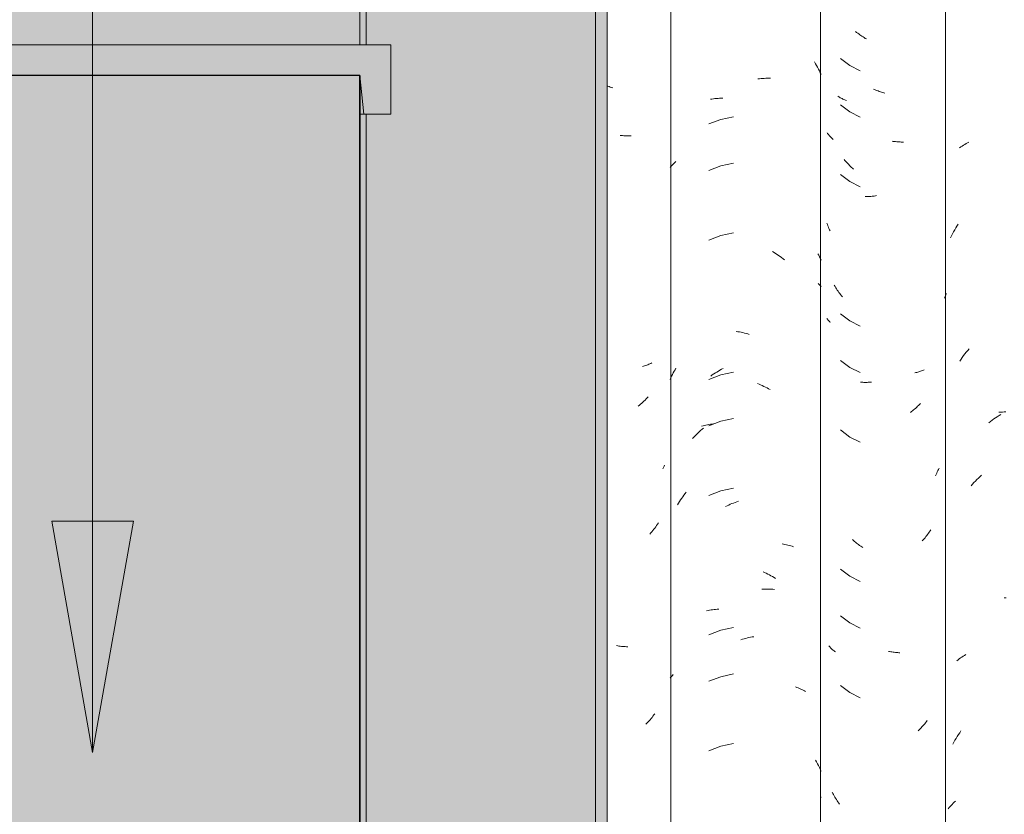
# Model space of a CAD drawing. Header units: metres. Extents: x -27.3 to 21, y -0.3 to 10.3.
# Tile 146 of 237: x 12.981 to 13.621, y 3.17 to 3.686. Entities that reach past the tile are written whole.
import ezdxf

# ---------------------------------------------------------------- set-up
doc = ezdxf.new("R2010")
doc.units = ezdxf.units.M
doc.layers.add('A-DETL', color=7, linetype='Continuous', lineweight=5, true_color=0x00a600)
for name, color, linetype, lineweight in [('A-DETL-GENF', 7, 'Continuous', 5), ('A-GLAZ-CWMG', 7, 'Continuous', 5), ('A-ROOF', 7, 'Continuous', 5), ('A-ROOF-OTLN', 7, 'Continuous', 5), ('A-ROOF-PATT', 7, 'Continuous', 5), ('G-ANNO-TEXT', 7, 'Continuous', 9)]:
    doc.layers.add(name, color=color, linetype=linetype, lineweight=lineweight)

# ---------------------------------------------------------------- blocks, each defined once
blk = doc.blocks.new('RUFO_1_ - RUFO_1_-1923193-FACHADA 03')
at = {"layer": 'A-ROOF-PATT', "true_color": 0xc0c0c0}
blk.add_hatch(color=9, dxfattribs=at).paths.add_polyline_path([(18.07604, 3.625), (18.07741, 3.625), (18.08004, 3.65), (18.41004, 3.65), (18.41267, 3.625), (18.43004, 3.625), (18.43004, 3.67), (18.06004, 3.67), (18.06004, 3.625)])
at = {"layer": 'A-ROOF'}
for p, q in [((18.43004, 3.67), (18.41004, 3.67)), ((18.43004, 3.625), (18.43004, 3.67)), ((18.41004, 3.65), (18.41267, 3.625)), ((18.41267, 3.625), (18.43004, 3.625))]:
    blk.add_line(p, q, dxfattribs=at)
blk = doc.blocks.new('FP_288-FACHADA 03')
at = {"layer": 'A-GLAZ-CWMG', "color": 9, "true_color": 0xc0c0c0}
for p, q in [((18.80175, 3.60479), (18.80261, 3.60532)), ((18.80261, 3.60532), (18.80349, 3.60584)), ((18.80349, 3.60584), (18.80438, 3.60634)), ((18.80438, 3.60634), (18.80529, 3.60682)), ((18.79928, 3.60309), (18.80009, 3.60367)), ((18.80009, 3.60367), (18.80091, 3.60424)), ((18.80091, 3.60424), (18.80175, 3.60479)), ((18.79474, 3.54723), (18.79543, 3.54852)), ((18.79543, 3.54852), (18.79615, 3.54979)), ((18.79615, 3.54979), (18.79688, 3.55105)), ((18.79688, 3.55105), (18.79763, 3.55229)), ((18.79763, 3.55229), (18.79841, 3.55352)), ((18.79341, 3.54462), (18.79406, 3.54593)), ((18.79406, 3.54593), (18.79474, 3.54723)), ((18.78955, 3.50542), (18.78994, 3.50649)), ((18.78994, 3.50649), (18.79035, 3.50755)), ((18.79035, 3.50755), (18.79078, 3.50861)), ((18.80368, 3.47049), (18.80458, 3.4716)), ((18.80458, 3.4716), (18.80549, 3.4727)), ((18.79945, 3.46469), (18.80026, 3.46588)), ((18.80026, 3.46588), (18.80109, 3.46706)), ((18.80109, 3.46706), (18.80194, 3.46822)), ((18.80194, 3.46822), (18.8028, 3.46937)), ((18.8028, 3.46937), (18.80368, 3.47049)), ((18.81936, 3.42547), (18.82046, 3.42627)), ((18.82046, 3.42627), (18.82156, 3.42705)), ((18.82156, 3.42705), (18.82268, 3.42782)), ((18.82268, 3.42782), (18.82381, 3.42856)), ((18.82381, 3.42856), (18.82494, 3.42927)), ((18.8248, 3.43142), (18.82594, 3.4315)), ((18.82494, 3.42927), (18.82609, 3.42997)), ((18.82594, 3.4315), (18.82709, 3.43156)), ((18.82709, 3.43156), (18.82825, 3.4316)), ((18.82825, 3.4316), (18.82941, 3.43162)), ((18.81827, 3.42464), (18.81936, 3.42547)), ((18.8096, 3.38678), (18.81059, 3.38778)), ((18.81059, 3.38778), (18.81159, 3.38875)), ((18.81159, 3.38875), (18.81261, 3.38971)), ((18.81261, 3.38971), (18.81364, 3.39065)), ((18.80672, 3.38369), (18.80767, 3.38474)), ((18.80767, 3.38474), (18.80863, 3.38577)), ((18.80863, 3.38577), (18.8096, 3.38678)), ((18.8283, 3.31103), (18.82947, 3.31105)), ((18.7999, 3.27197), (18.80072, 3.27254)), ((18.80072, 3.27254), (18.80156, 3.27309)), ((18.80156, 3.27309), (18.80241, 3.27363)), ((18.80241, 3.27363), (18.80329, 3.27415)), ((18.79754, 3.27017), (18.79831, 3.27079)), ((18.79831, 3.27079), (18.79909, 3.27139)), ((18.79909, 3.27139), (18.7999, 3.27197)), ((18.79781, 3.221), (18.79859, 3.22223)), ((18.79859, 3.22223), (18.79938, 3.22344)), ((18.79938, 3.22344), (18.80019, 3.22463)), ((18.7949, 3.21596), (18.7956, 3.21724)), ((18.7956, 3.21724), (18.79632, 3.21851)), ((18.79632, 3.21851), (18.79705, 3.21976)), ((18.79705, 3.21976), (18.79781, 3.221)), ((18.79377, 3.17623), (18.79443, 3.17692)), ((18.79443, 3.17692), (18.79512, 3.1776)), ((18.79512, 3.1776), (18.79583, 3.17826)), ((18.79583, 3.17826), (18.79655, 3.17891)), ((18.79188, 3.17409), (18.79249, 3.17482)), ((18.79249, 3.17482), (18.79312, 3.17553)), ((18.79312, 3.17553), (18.79377, 3.17623))]:
    blk.add_line(p, q, dxfattribs=at)
blk = doc.blocks.new('FP_289-FACHADA 03')
at = {"layer": 'A-GLAZ-CWMG', "color": 9, "true_color": 0xc0c0c0}
for p, q in [((18.73248, 3.67802), (18.7318, 3.67856)), ((18.73316, 3.67749), (18.73248, 3.67802)), ((18.73385, 3.67697), (18.73316, 3.67749)), ((18.73454, 3.67647), (18.73385, 3.67697)), ((18.73524, 3.67598), (18.73454, 3.67647)), ((18.73595, 3.6755), (18.73524, 3.67598)), ((18.73665, 3.67503), (18.73595, 3.6755)), ((18.73737, 3.67458), (18.73665, 3.67503)), ((18.73808, 3.67414), (18.73737, 3.67458)), ((18.73881, 3.67371), (18.73808, 3.67414)), ((18.72207, 3.66105), (18.72801, 3.6565)), ((18.72801, 3.6565), (18.73468, 3.65309)), ((18.74413, 3.64088), (18.74338, 3.64121)), ((18.74487, 3.64056), (18.74413, 3.64088)), ((18.74562, 3.64025), (18.74487, 3.64056)), ((18.74637, 3.63996), (18.74562, 3.64025)), ((18.74712, 3.63969), (18.74637, 3.63996)), ((18.74787, 3.63942), (18.74712, 3.63969)), ((18.74862, 3.63917), (18.74787, 3.63942)), ((18.74937, 3.63894), (18.74862, 3.63917)), ((18.75012, 3.63871), (18.74937, 3.63894)), ((18.75088, 3.63851), (18.75012, 3.63871)), ((18.72082, 3.63619), (18.72029, 3.63651)), ((18.72135, 3.63588), (18.72082, 3.63619)), ((18.72189, 3.63558), (18.72135, 3.63588)), ((18.72244, 3.63529), (18.72189, 3.63558)), ((18.72207, 3.6309), (18.72801, 3.62636)), ((18.72301, 3.63501), (18.72244, 3.63529)), ((18.72358, 3.63474), (18.72301, 3.63501)), ((18.72416, 3.63448), (18.72358, 3.63474)), ((18.72474, 3.63423), (18.72416, 3.63448)), ((18.72534, 3.63399), (18.72474, 3.63423)), ((18.72594, 3.63376), (18.72534, 3.63399)), ((18.72801, 3.62636), (18.73468, 3.62295)), ((18.71364, 3.61228), (18.7133, 3.61272)), ((18.714, 3.61183), (18.71364, 3.61228)), ((18.71437, 3.6114), (18.714, 3.61183)), ((18.71474, 3.61097), (18.71437, 3.6114)), ((18.71513, 3.61055), (18.71474, 3.61097)), ((18.71554, 3.61014), (18.71513, 3.61055)), ((18.71595, 3.60973), (18.71554, 3.61014)), ((18.71638, 3.60933), (18.71595, 3.60973)), ((18.71681, 3.60894), (18.71638, 3.60933)), ((18.71726, 3.60856), (18.71681, 3.60894)), ((18.7563, 3.60725), (18.75556, 3.60736)), ((18.75704, 3.60716), (18.7563, 3.60725)), ((18.75778, 3.60707), (18.75704, 3.60716)), ((18.75852, 3.607), (18.75778, 3.60707)), ((18.75926, 3.60694), (18.75852, 3.607)), ((18.75999, 3.6069), (18.75926, 3.60694)), ((18.76072, 3.60687), (18.75999, 3.6069)), ((18.76144, 3.60685), (18.76072, 3.60687)), ((18.76217, 3.60685), (18.76144, 3.60685)), ((18.76288, 3.60685), (18.76217, 3.60685)), ((18.72488, 3.59478), (18.72429, 3.59546)), ((18.72547, 3.59411), (18.72488, 3.59478)), ((18.72608, 3.59346), (18.72547, 3.59411)), ((18.7267, 3.59281), (18.72608, 3.59346)), ((18.72732, 3.59218), (18.7267, 3.59281)), ((18.72795, 3.59156), (18.72732, 3.59218)), ((18.72207, 3.58569), (18.72801, 3.58114)), ((18.72859, 3.59095), (18.72795, 3.59156)), ((18.72923, 3.59035), (18.72859, 3.59095)), ((18.72988, 3.58976), (18.72923, 3.59035)), ((18.73054, 3.58918), (18.72988, 3.58976)), ((18.72801, 3.58114), (18.73468, 3.57774)), ((18.73882, 3.57139), (18.7381, 3.57139)), ((18.73954, 3.57141), (18.73882, 3.57139)), ((18.74027, 3.57144), (18.73954, 3.57141)), ((18.741, 3.57148), (18.74027, 3.57144)), ((18.74174, 3.57154), (18.741, 3.57148)), ((18.74248, 3.57161), (18.74174, 3.57154)), ((18.74322, 3.5717), (18.74248, 3.57161)), ((18.74396, 3.57179), (18.74322, 3.5717)), ((18.7447, 3.5719), (18.74396, 3.57179)), ((18.74545, 3.57203), (18.7447, 3.5719)), ((18.71347, 3.55327), (18.71315, 3.55413)), ((18.71381, 3.55243), (18.71347, 3.55327)), ((18.71416, 3.55159), (18.71381, 3.55243)), ((18.71452, 3.55076), (18.71416, 3.55159)), ((18.71489, 3.54993), (18.71452, 3.55076)), ((18.71527, 3.54911), (18.71489, 3.54993)), ((18.71846, 3.51305), (18.71799, 3.51384)), ((18.71895, 3.51227), (18.71846, 3.51305)), ((18.71944, 3.51149), (18.71895, 3.51227)), ((18.71995, 3.51073), (18.71944, 3.51149)), ((18.72047, 3.50997), (18.71995, 3.51073)), ((18.72099, 3.50922), (18.72047, 3.50997)), ((18.72153, 3.50849), (18.72099, 3.50922)), ((18.72208, 3.50776), (18.72153, 3.50849)), ((18.72263, 3.50704), (18.72208, 3.50776)), ((18.7232, 3.50633), (18.72263, 3.50704)), ((18.71349, 3.4919), (18.71315, 3.49236)), ((18.71385, 3.49145), (18.71349, 3.4919)), ((18.71422, 3.491), (18.71385, 3.49145)), ((18.7146, 3.49057), (18.71422, 3.491)), ((18.71499, 3.49014), (18.7146, 3.49057)), ((18.71539, 3.48971), (18.71499, 3.49014)), ((18.72207, 3.49526), (18.72801, 3.49071)), ((18.72801, 3.49071), (18.73468, 3.48731)), ((18.72207, 3.46512), (18.72801, 3.46057)), ((18.72801, 3.46057), (18.73468, 3.45716)), ((18.77338, 3.45788), (18.77275, 3.45768)), ((18.77399, 3.45809), (18.77338, 3.45788)), ((18.7746, 3.45831), (18.77399, 3.45809)), ((18.77521, 3.45854), (18.7746, 3.45831)), ((18.7758, 3.45878), (18.77521, 3.45854)), ((18.77638, 3.45904), (18.7758, 3.45878)), ((18.77083, 3.45715), (18.77018, 3.457)), ((18.77148, 3.45732), (18.77083, 3.45715)), ((18.77212, 3.45749), (18.77148, 3.45732)), ((18.77275, 3.45768), (18.77212, 3.45749)), ((18.73571, 3.4509), (18.73501, 3.45095)), ((18.73641, 3.45086), (18.73571, 3.4509)), ((18.73713, 3.45083), (18.73641, 3.45086)), ((18.73784, 3.45082), (18.73713, 3.45083)), ((18.73856, 3.45082), (18.73784, 3.45082)), ((18.73929, 3.45083), (18.73856, 3.45082)), ((18.74001, 3.45086), (18.73929, 3.45083)), ((18.74075, 3.4509), (18.74001, 3.45086)), ((18.74148, 3.45095), (18.74075, 3.4509)), ((18.74222, 3.45101), (18.74148, 3.45095)), ((18.76882, 3.43237), (18.76815, 3.43182)), ((18.76949, 3.43292), (18.76882, 3.43237)), ((18.77015, 3.4335), (18.76949, 3.43292)), ((18.77081, 3.43408), (18.77015, 3.4335)), ((18.77145, 3.43467), (18.77081, 3.43408)), ((18.77209, 3.43528), (18.77145, 3.43467)), ((18.77273, 3.4359), (18.77209, 3.43528)), ((18.77335, 3.43652), (18.77273, 3.4359)), ((18.77397, 3.43716), (18.77335, 3.43652)), ((18.76815, 3.43182), (18.76747, 3.43128)), ((18.72207, 3.41991), (18.72801, 3.41536)), ((18.72801, 3.41536), (18.73468, 3.41195)), ((18.78562, 3.39436), (18.78524, 3.39352)), ((18.78599, 3.3952), (18.78562, 3.39436)), ((18.78403, 3.39105), (18.7836, 3.39025)), ((18.78444, 3.39187), (18.78403, 3.39105)), ((18.78485, 3.39269), (18.78444, 3.39187)), ((18.78524, 3.39352), (18.78485, 3.39269)), ((18.7763, 3.34933), (18.77571, 3.34865)), ((18.77687, 3.35002), (18.7763, 3.34933)), ((18.77744, 3.35072), (18.77687, 3.35002)), ((18.778, 3.35144), (18.77744, 3.35072)), ((18.77855, 3.35216), (18.778, 3.35144)), ((18.77909, 3.35289), (18.77855, 3.35216)), ((18.77962, 3.35364), (18.77909, 3.35289)), ((18.78014, 3.35439), (18.77962, 3.35364)), ((18.78065, 3.35515), (18.78014, 3.35439)), ((18.73034, 3.34821), (18.72969, 3.34879)), ((18.73101, 3.34764), (18.73034, 3.34821)), ((18.73168, 3.34709), (18.73101, 3.34764)), ((18.73235, 3.34655), (18.73168, 3.34709)), ((18.73303, 3.34601), (18.73235, 3.34655)), ((18.73372, 3.3455), (18.73303, 3.34601)), ((18.73441, 3.34499), (18.73372, 3.3455)), ((18.73511, 3.3445), (18.73441, 3.34499)), ((18.73581, 3.34402), (18.73511, 3.3445)), ((18.73652, 3.34355), (18.73581, 3.34402)), ((18.77571, 3.34865), (18.77512, 3.34797)), ((18.72207, 3.32948), (18.72801, 3.32493)), ((18.72801, 3.32493), (18.73468, 3.32152)), ((18.72207, 3.29933), (18.72801, 3.29479)), ((18.72801, 3.29479), (18.73468, 3.29138)), ((18.71482, 3.27932), (18.71443, 3.27975)), ((18.71521, 3.2789), (18.71482, 3.27932)), ((18.71561, 3.27849), (18.71521, 3.2789)), ((18.71603, 3.27809), (18.71561, 3.27849)), ((18.71646, 3.27769), (18.71603, 3.27809)), ((18.71689, 3.2773), (18.71646, 3.27769)), ((18.71734, 3.27692), (18.71689, 3.2773)), ((18.7178, 3.27655), (18.71734, 3.27692)), ((18.71827, 3.27618), (18.7178, 3.27655)), ((18.71876, 3.27583), (18.71827, 3.27618)), ((18.75392, 3.27608), (18.75317, 3.27624)), ((18.75467, 3.27594), (18.75392, 3.27608)), ((18.75542, 3.27582), (18.75467, 3.27594)), ((18.75616, 3.2757), (18.75542, 3.27582)), ((18.75691, 3.2756), (18.75616, 3.2757)), ((18.75765, 3.27552), (18.75691, 3.2756)), ((18.75839, 3.27544), (18.75765, 3.27552)), ((18.75912, 3.27538), (18.75839, 3.27544)), ((18.75985, 3.27534), (18.75912, 3.27538)), ((18.76058, 3.2753), (18.75985, 3.27534)), ((18.72207, 3.25412), (18.72801, 3.24957)), ((18.72801, 3.24957), (18.73468, 3.24616)), ((18.7755, 3.22784), (18.7749, 3.22717)), ((18.77609, 3.22852), (18.7755, 3.22784)), ((18.77667, 3.22921), (18.77609, 3.22852)), ((18.77724, 3.22991), (18.77667, 3.22921)), ((18.7778, 3.23062), (18.77724, 3.22991)), ((18.77836, 3.23134), (18.7778, 3.23062)), ((18.77306, 3.22523), (18.77243, 3.22461)), ((18.77369, 3.22587), (18.77306, 3.22523)), ((18.7743, 3.22651), (18.77369, 3.22587)), ((18.7749, 3.22717), (18.7743, 3.22651)), ((18.71698, 3.18403), (18.71654, 3.18485)), ((18.71744, 3.18322), (18.71698, 3.18403)), ((18.7179, 3.18242), (18.71744, 3.18322)), ((18.71837, 3.18163), (18.7179, 3.18242)), ((18.71886, 3.18084), (18.71837, 3.18163)), ((18.71935, 3.18007), (18.71886, 3.18084)), ((18.71986, 3.1793), (18.71935, 3.18007)), ((18.72037, 3.17854), (18.71986, 3.1793)), ((18.7209, 3.17779), (18.72037, 3.17854)), ((18.72143, 3.17705), (18.7209, 3.17779))]:
    blk.add_line(p, q, dxfattribs=at)
blk = doc.blocks.new('FP_290-FACHADA 03')
at = {"layer": 'A-GLAZ-CWMG', "color": 9, "true_color": 0xc0c0c0}
for p, q in [((18.70519, 3.65882), (18.70585, 3.65769)), ((18.70585, 3.65769), (18.70649, 3.65655)), ((18.70649, 3.65655), (18.70711, 3.65539)), ((18.70711, 3.65539), (18.70772, 3.65422)), ((18.70772, 3.65422), (18.70831, 3.65304)), ((18.70831, 3.65304), (18.70888, 3.65185)), ((18.70888, 3.65185), (18.70943, 3.65065)), ((18.66833, 3.64782), (18.66938, 3.64793)), ((18.66938, 3.64793), (18.67042, 3.64802)), ((18.67042, 3.64802), (18.67146, 3.6481)), ((18.67146, 3.6481), (18.6725, 3.64815)), ((18.6725, 3.64815), (18.67353, 3.64819)), ((18.67353, 3.64819), (18.67456, 3.64821)), ((18.67456, 3.64821), (18.67558, 3.6482)), ((18.67558, 3.6482), (18.6766, 3.64818)), ((18.63757, 3.63462), (18.63854, 3.63476)), ((18.63854, 3.63476), (18.63952, 3.63489)), ((18.63952, 3.63489), (18.64051, 3.63499)), ((18.64051, 3.63499), (18.6415, 3.63508)), ((18.6415, 3.63508), (18.6425, 3.63515)), ((18.6425, 3.63515), (18.64351, 3.6352)), ((18.64351, 3.6352), (18.64453, 3.63524)), ((18.64453, 3.63524), (18.64555, 3.63525)), ((18.64438, 3.6215), (18.63646, 3.61855)), ((18.65265, 3.62326), (18.64438, 3.6215)), ((18.61249, 3.59169), (18.61309, 3.59233)), ((18.61309, 3.59233), (18.61372, 3.59296)), ((18.61372, 3.59296), (18.61436, 3.59358)), ((18.61436, 3.59358), (18.61502, 3.59418)), ((18.65265, 3.59312), (18.64438, 3.59136)), ((18.61133, 3.59037), (18.6119, 3.59103)), ((18.6119, 3.59103), (18.61249, 3.59169)), ((18.64438, 3.59136), (18.63646, 3.58841)), ((18.65265, 3.5479), (18.64438, 3.54615)), ((18.64438, 3.54615), (18.63646, 3.54319)), ((18.67787, 3.5357), (18.67887, 3.5351)), ((18.67887, 3.5351), (18.67987, 3.53448)), ((18.67987, 3.53448), (18.68086, 3.53384)), ((18.68086, 3.53384), (18.68185, 3.53319)), ((18.68185, 3.53319), (18.68282, 3.53251)), ((18.68282, 3.53251), (18.68379, 3.53182)), ((18.68379, 3.53182), (18.68475, 3.53111)), ((18.68475, 3.53111), (18.6857, 3.53038)), ((18.70735, 3.53436), (18.70789, 3.53331)), ((18.70789, 3.53331), (18.70842, 3.53224)), ((18.70842, 3.53224), (18.70894, 3.53117)), ((18.70894, 3.53117), (18.70943, 3.53008)), ((18.7075, 3.51504), (18.708, 3.51451)), ((18.708, 3.51451), (18.70849, 3.51398)), ((18.70849, 3.51398), (18.70897, 3.51344)), ((18.70897, 3.51344), (18.70943, 3.5129)), ((18.65435, 3.48389), (18.6554, 3.48372)), ((18.6554, 3.48372), (18.65646, 3.48354)), ((18.65646, 3.48354), (18.65752, 3.48333)), ((18.65752, 3.48333), (18.65857, 3.4831)), ((18.65857, 3.4831), (18.65963, 3.48286)), ((18.65963, 3.48286), (18.66069, 3.48259)), ((18.66069, 3.48259), (18.66175, 3.48231)), ((18.66175, 3.48231), (18.66281, 3.482)), ((18.61344, 3.45695), (18.61401, 3.45801)), ((18.61401, 3.45801), (18.61458, 3.45906)), ((18.61458, 3.45906), (18.61518, 3.4601)), ((18.64175, 3.45755), (18.64276, 3.45815)), ((18.64276, 3.45815), (18.64377, 3.45874)), ((18.64377, 3.45874), (18.64478, 3.4593)), ((18.64478, 3.4593), (18.6458, 3.45985)), ((18.61133, 3.45261), (18.61184, 3.45371)), ((18.61184, 3.45371), (18.61236, 3.4548)), ((18.61236, 3.4548), (18.61289, 3.45588)), ((18.61289, 3.45588), (18.61344, 3.45695)), ((18.64438, 3.45572), (18.63646, 3.45277)), ((18.63781, 3.45495), (18.63878, 3.45562)), ((18.63878, 3.45562), (18.63977, 3.45628)), ((18.63977, 3.45628), (18.64076, 3.45692)), ((18.64076, 3.45692), (18.64175, 3.45755)), ((18.65265, 3.45748), (18.64438, 3.45572)), ((18.66807, 3.45005), (18.66912, 3.44963)), ((18.66912, 3.44963), (18.67016, 3.44919)), ((18.67016, 3.44919), (18.6712, 3.44873)), ((18.6712, 3.44873), (18.67224, 3.44825)), ((18.67224, 3.44825), (18.67327, 3.44776)), ((18.67327, 3.44776), (18.6743, 3.44724)), ((18.6743, 3.44724), (18.67532, 3.4467)), ((18.67532, 3.4467), (18.67634, 3.44615)), ((18.65265, 3.42733), (18.64438, 3.42558)), ((18.63033, 3.41876), (18.63123, 3.41958)), ((18.63123, 3.41958), (18.63214, 3.42038)), ((18.63188, 3.42238), (18.6328, 3.42263)), ((18.63214, 3.42038), (18.63307, 3.42116)), ((18.6328, 3.42263), (18.63373, 3.42286)), ((18.63373, 3.42286), (18.63467, 3.42308)), ((18.63467, 3.42308), (18.63562, 3.42327)), ((18.63562, 3.42327), (18.63657, 3.42345)), ((18.64438, 3.42558), (18.63646, 3.42262)), ((18.63657, 3.42345), (18.63754, 3.42361)), ((18.63754, 3.42361), (18.63851, 3.42376)), ((18.63851, 3.42376), (18.63949, 3.42388)), ((18.62598, 3.41444), (18.62682, 3.41534)), ((18.62682, 3.41534), (18.62768, 3.41622)), ((18.62768, 3.41622), (18.62855, 3.41708)), ((18.62855, 3.41708), (18.62944, 3.41793)), ((18.62944, 3.41793), (18.63033, 3.41876)), ((18.65265, 3.38212), (18.64438, 3.38036)), ((18.61822, 3.37452), (18.61893, 3.37557)), ((18.61893, 3.37557), (18.61966, 3.37659)), ((18.61966, 3.37659), (18.6204, 3.37761)), ((18.6204, 3.37761), (18.62116, 3.37861)), ((18.62116, 3.37861), (18.62193, 3.37959)), ((18.64438, 3.38036), (18.63646, 3.37741)), ((18.61616, 3.37132), (18.61683, 3.3724)), ((18.61683, 3.3724), (18.61751, 3.37347)), ((18.61751, 3.37347), (18.61822, 3.37452)), ((18.64735, 3.37021), (18.64838, 3.37071)), ((18.64838, 3.37071), (18.64942, 3.3712)), ((18.64942, 3.3712), (18.65046, 3.37166)), ((18.65046, 3.37166), (18.6515, 3.3721)), ((18.6515, 3.3721), (18.65255, 3.37252)), ((18.65255, 3.37252), (18.6536, 3.37293)), ((18.6536, 3.37293), (18.65465, 3.37331)), ((18.65465, 3.37331), (18.65571, 3.37368)), ((18.68406, 3.346), (18.68502, 3.34583)), ((18.68502, 3.34583), (18.68597, 3.34563)), ((18.68597, 3.34563), (18.68691, 3.34542)), ((18.68691, 3.34542), (18.68784, 3.34519)), ((18.68784, 3.34519), (18.68876, 3.34495)), ((18.68876, 3.34495), (18.68967, 3.34468)), ((18.68967, 3.34468), (18.69057, 3.3444)), ((18.69057, 3.3444), (18.69146, 3.34411)), ((18.6717, 3.32793), (18.67274, 3.32744)), ((18.67274, 3.32744), (18.67377, 3.32694)), ((18.67377, 3.32694), (18.67479, 3.32641)), ((18.67479, 3.32641), (18.67581, 3.32587)), ((18.67581, 3.32587), (18.67683, 3.3253)), ((18.67683, 3.3253), (18.67784, 3.32472)), ((18.67784, 3.32472), (18.67885, 3.32412)), ((18.67885, 3.32412), (18.67984, 3.3235)), ((18.67099, 3.3165), (18.67203, 3.31656)), ((18.67203, 3.31656), (18.67306, 3.3166)), ((18.67306, 3.3166), (18.67409, 3.31663)), ((18.67409, 3.31663), (18.67512, 3.31664)), ((18.67512, 3.31664), (18.67614, 3.31662)), ((18.67614, 3.31662), (18.67715, 3.31659)), ((18.67715, 3.31659), (18.67816, 3.31654)), ((18.67816, 3.31654), (18.67916, 3.31648)), ((18.63512, 3.3026), (18.63608, 3.30279)), ((18.63608, 3.30279), (18.63704, 3.30296)), ((18.63704, 3.30296), (18.63801, 3.30311)), ((18.63801, 3.30311), (18.63898, 3.30325)), ((18.63898, 3.30325), (18.63997, 3.30337)), ((18.63997, 3.30337), (18.64096, 3.30346)), ((18.64096, 3.30346), (18.64195, 3.30354)), ((18.64195, 3.30354), (18.64296, 3.30361)), ((18.65265, 3.29169), (18.64438, 3.28993)), ((18.64438, 3.28993), (18.63646, 3.28698)), ((18.66259, 3.28515), (18.66365, 3.28537)), ((18.66365, 3.28537), (18.66471, 3.28557)), ((18.66471, 3.28557), (18.66576, 3.28575)), ((18.6573, 3.28376), (18.65836, 3.28408)), ((18.65836, 3.28408), (18.65942, 3.28438)), ((18.65942, 3.28438), (18.66048, 3.28465)), ((18.66048, 3.28465), (18.66154, 3.28491)), ((18.66154, 3.28491), (18.66259, 3.28515)), ((18.61184, 3.25939), (18.61236, 3.25998)), ((18.61236, 3.25998), (18.6129, 3.26056)), ((18.6129, 3.26056), (18.61345, 3.26112)), ((18.64438, 3.25979), (18.63646, 3.25684)), ((18.65265, 3.26155), (18.64438, 3.25979)), ((18.61133, 3.2588), (18.61184, 3.25939)), ((18.69279, 3.2532), (18.69365, 3.25286)), ((18.69365, 3.25286), (18.6945, 3.25251)), ((18.6945, 3.25251), (18.69534, 3.25214)), ((18.69534, 3.25214), (18.69617, 3.25176)), ((18.69617, 3.25176), (18.69698, 3.25136)), ((18.69698, 3.25136), (18.69779, 3.25094)), ((18.69779, 3.25094), (18.69857, 3.25052)), ((18.69857, 3.25052), (18.69935, 3.25007)), ((18.65265, 3.21633), (18.64438, 3.21458)), ((18.64438, 3.21458), (18.63646, 3.21162)), ((18.70579, 3.20565), (18.70644, 3.20449)), ((18.70644, 3.20449), (18.70708, 3.20332)), ((18.70708, 3.20332), (18.70769, 3.20213)), ((18.70769, 3.20213), (18.70829, 3.20094)), ((18.70829, 3.20094), (18.70887, 3.19973)), ((18.70887, 3.19973), (18.70943, 3.19851)), ((18.70895, 3.1819), (18.70943, 3.18133))]:
    blk.add_line(p, q, dxfattribs=at)
blk = doc.blocks.new('FP_291-FACHADA 03')
at = {"layer": 'A-GLAZ-CWMG', "color": 9, "true_color": 0xc0c0c0}
for p, q in [((18.57173, 3.64277), (18.57089, 3.64302)), ((18.57257, 3.64253), (18.57173, 3.64277)), ((18.57341, 3.64232), (18.57257, 3.64253)), ((18.57424, 3.64211), (18.57341, 3.64232)), ((18.57975, 3.61105), (18.57892, 3.61114)), ((18.58057, 3.61097), (18.57975, 3.61105)), ((18.58139, 3.61091), (18.58057, 3.61097)), ((18.5822, 3.61086), (18.58139, 3.61091)), ((18.58301, 3.61083), (18.5822, 3.61086)), ((18.58382, 3.61082), (18.58301, 3.61083)), ((18.58462, 3.61082), (18.58382, 3.61082)), ((18.58542, 3.61084), (18.58462, 3.61082)), ((18.58621, 3.61087), (18.58542, 3.61084)), ((18.59416, 3.46141), (18.59344, 3.46123)), ((18.59487, 3.46162), (18.59416, 3.46141)), ((18.59557, 3.46183), (18.59487, 3.46162)), ((18.59626, 3.46206), (18.59557, 3.46183)), ((18.59694, 3.46231), (18.59626, 3.46206)), ((18.59761, 3.46256), (18.59694, 3.46231)), ((18.59827, 3.46283), (18.59761, 3.46256)), ((18.59892, 3.46312), (18.59827, 3.46283)), ((18.59956, 3.46341), (18.59892, 3.46312)), ((18.59512, 3.43934), (18.59442, 3.43866)), ((18.59582, 3.44004), (18.59512, 3.43934)), ((18.59651, 3.44076), (18.59582, 3.44004)), ((18.59718, 3.44148), (18.59651, 3.44076)), ((18.59151, 3.43605), (18.59076, 3.43543)), ((18.59225, 3.43668), (18.59151, 3.43605)), ((18.59298, 3.43732), (18.59225, 3.43668)), ((18.5937, 3.43798), (18.59298, 3.43732)), ((18.59442, 3.43866), (18.5937, 3.43798)), ((18.60707, 3.39555), (18.60667, 3.39477)), ((18.60747, 3.39635), (18.60707, 3.39555)), ((18.60785, 3.39715), (18.60747, 3.39635)), ((18.60146, 3.35626), (18.60085, 3.35544)), ((18.60205, 3.35708), (18.60146, 3.35626)), ((18.60264, 3.35791), (18.60205, 3.35708)), ((18.60321, 3.35876), (18.60264, 3.35791)), ((18.60377, 3.35962), (18.60321, 3.35876)), ((18.59896, 3.35308), (18.59831, 3.35232)), ((18.5996, 3.35386), (18.59896, 3.35308)), ((18.60023, 3.35465), (18.5996, 3.35386)), ((18.60085, 3.35544), (18.60023, 3.35465)), ((18.57737, 3.27979), (18.57654, 3.27993)), ((18.5782, 3.27967), (18.57737, 3.27979)), ((18.57903, 3.27956), (18.5782, 3.27967)), ((18.57986, 3.27947), (18.57903, 3.27956)), ((18.58068, 3.27939), (18.57986, 3.27947)), ((18.5815, 3.27933), (18.58068, 3.27939)), ((18.58231, 3.27929), (18.5815, 3.27933)), ((18.58312, 3.27926), (18.58231, 3.27929)), ((18.58393, 3.27925), (18.58312, 3.27926)), ((18.60029, 3.23414), (18.59966, 3.23335)), ((18.6009, 3.23494), (18.60029, 3.23414)), ((18.60151, 3.23575), (18.6009, 3.23494)), ((18.59636, 3.2296), (18.59567, 3.22889)), ((18.59704, 3.23032), (18.59636, 3.2296)), ((18.59771, 3.23106), (18.59704, 3.23032)), ((18.59837, 3.23181), (18.59771, 3.23106)), ((18.59902, 3.23258), (18.59837, 3.23181)), ((18.59966, 3.23335), (18.59902, 3.23258))]:
    blk.add_line(p, q, dxfattribs=at)
blk = doc.blocks.new('Rectangular Mullion - Telha Fibrocimento - Ondulada-V280-FACHADA 03')
at = {"layer": 'A-GLAZ-CWMG'}
for p, q in [((18.61183, 4.13466), (18.61183, 2.77941)), ((18.70893, 4.13466), (18.70893, 2.77941)), ((18.79008, 4.13223), (18.79008, 2.77698))]:
    blk.add_line(p, q, dxfattribs=at)
for name in ['FP_290-FACHADA 03', 'FP_288-FACHADA 03', 'FP_291-FACHADA 03', 'FP_289-FACHADA 03']:
    blk.add_blockref(name, (0, 0), dxfattribs=at)

msp = doc.modelspace()

# ---------------------------------------------------------------- hatches: boundary and pattern name
at = {"layer": 'A-DETL-GENF', "true_color": 0xdbcc9e}
h = msp.add_hatch(color=9, dxfattribs=at)
h.paths.add_polyline_path([(13.083, -0.15), (13.20222, -0.15), (13.20222, 3.65), (12.87222, 3.65), (12.87222, -0.15), (13.05722, -0.15)])
h.paths.add_polyline_path([(13.03089, 3.67), (13.20222, 3.67), (13.20222, 4.25), (12.87222, 4.25), (12.87222, 3.67), (13.02722, 3.67)])
at = {"layer": 'A-ROOF-PATT', "true_color": 0x919191}
h = msp.add_hatch(color=252, dxfattribs=at)
h.paths.add_polyline_path([(13.20622, 2.86859), (13.20622, 3.625), (13.20485, 3.625), (13.20222, 3.65), (13.20222, 2.87263)])
h.paths.add_polyline_path([(13.20222, 3.67), (13.20622, 3.67), (13.20622, 4.22371), (13.20222, 4.22788), (13.20222, 3.76977)])
for points in [[(13.20626, 2.81921), (13.35505, 2.81921), (13.35505, 4.17416), (13.20622, 4.17416), (13.20622, 3.67), (13.22222, 3.67), (13.22222, 3.625), (13.20622, 3.625), (13.20622, 2.81921)], [(13.36271, 2.81147), (13.36271, 4.14817), (13.35905, 4.14817), (13.35705, 4.15014), (13.35705, 4.17214), (13.35505, 4.17416), (13.35505, 2.81921), (13.36098, 2.81321)]]:
    msp.add_hatch(color=252, dxfattribs=at).paths.add_polyline_path(points)
at = {"layer": 'G-ANNO-TEXT'}
msp.add_hatch(color=256, dxfattribs=at).paths.add_polyline_path([(13.02871, 3.21065), (13.05516, 3.36065), (13.00226, 3.36065)])

# ---------------------------------------------------------------- linework, layer by layer
at = {"layer": 'A-DETL', "color": 7}
for p, q in [((13.20222, 3.67), (13.20222, 4.25)), ((12.87222, 3.67), (13.20222, 3.67))]:
    msp.add_line(p, q, dxfattribs=at)
at = {"layer": 'A-DETL', "color": 7, "lineweight": 15}
for p, q in [((13.22222, 3.67), (12.85222, 3.67)), ((13.22222, 3.625), (13.22222, 3.67)), ((13.20222, 3.625), (13.22222, 3.625))]:
    msp.add_line(p, q, dxfattribs=at)
at = {"layer": 'A-DETL', "color": 7, "lineweight": 25}
for p, q in [((13.20222, 3.65), (12.87222, 3.65)), ((13.20222, 3.65), (12.87222, 3.65)), ((13.20222, 2.755), (13.20222, 3.65)), ((13.20222, 3.65), (13.20222, 2.755))]:
    msp.add_line(p, q, dxfattribs=at)
at = {"layer": 'A-ROOF-OTLN'}
for p, q in [((13.20622, 3.67), (13.20622, 4.22354)), ((13.35505, 2.81921), (13.35505, 4.17416)), ((13.36271, 2.81147), (13.36271, 4.14817)), ((13.20622, 2.81921), (13.20622, 3.625))]:
    msp.add_line(p, q, dxfattribs=at)
at = {"layer": 'G-ANNO-TEXT'}
for p, q in [((13.02871, 3.21065), (13.02871, 5.05349)), ((13.05516, 3.36065), (13.00226, 3.36065)), ((13.00226, 3.36065), (13.02871, 3.21065)), ((13.02871, 3.21065), (13.05516, 3.36065))]:
    msp.add_line(p, q, dxfattribs=at)

# ---------------------------------------------------------------- block references
at = {"layer": 'A-GLAZ-CWMG'}
msp.add_blockref('Rectangular Mullion - Telha Fibrocimento - Ondulada-V280-FACHADA 03', (-5.20782, 0), dxfattribs=at)
at = {"layer": 'A-ROOF'}
msp.add_blockref('RUFO_1_ - RUFO_1_-1923193-FACHADA 03', (-5.20782, 0), dxfattribs=at)

doc.saveas('drawing.dxf')
